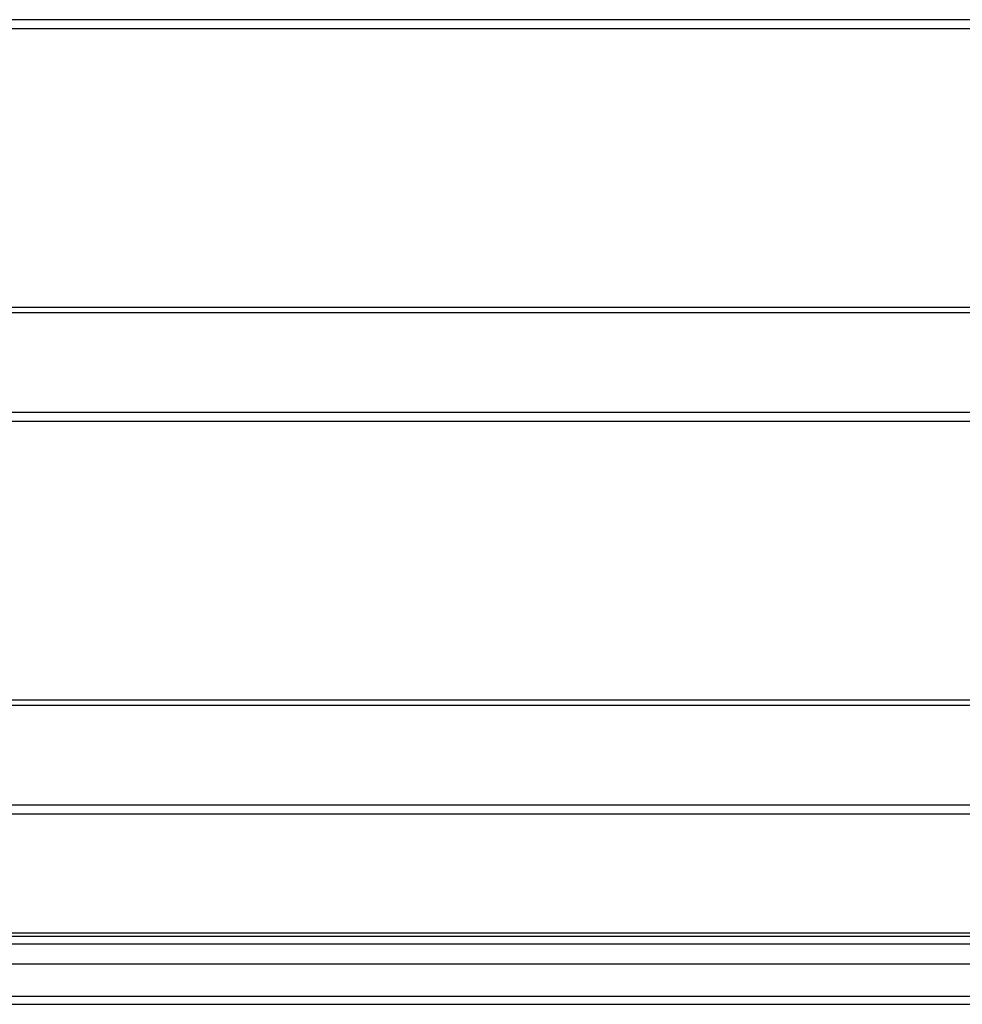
# Model space of a CAD drawing. Header units: inches. Extents: x 32 to 80, y 14.9 to 43.2.
# Tile 39 of 63: x 56 to 68, y 16.1 to 28.6. Entities that reach past the tile are written whole.
import ezdxf

# ---------------------------------------------------------------- set-up
doc = ezdxf.new("R2010")
doc.units = ezdxf.units.IN
doc.header["$MEASUREMENT"] = 0
doc.layers.add('Visible Edges(ANSI)', color=7, linetype='Continuous', lineweight=25)
doc.layers.add('Visible Tangent Edges(ANSI)', color=7, linetype='Continuous', lineweight=25)

msp = doc.modelspace()

# ---------------------------------------------------------------- linework, layer by layer
at = {"layer": 'Visible Edges(ANSI)'}
for p, q in [((78.536, 28.488), (42.536, 28.488)), ((42.536, 24.945), (78.536, 24.945)), ((78.536, 23.488), (42.536, 23.488)), ((42.536, 19.945), (78.536, 19.945)), ((78.536, 18.488), (42.536, 18.488)), ((32.933, 16.934), (79.139, 16.934)), ((79.327, 16.579), (32.745, 16.579)), ((79.937, 16.067), (32.902, 16.067))]:
    msp.add_line(p, q, dxfattribs=at)
at = {"layer": 'Visible Tangent Edges(ANSI)'}
for p, q in [((78.536, 28.605), (42.536, 28.605)), ((42.536, 24.875), (78.536, 24.875)), ((78.536, 23.605), (42.536, 23.605)), ((42.536, 19.875), (78.536, 19.875)), ((78.536, 18.605), (42.536, 18.605)), ((47.161, 16.979), (73.911, 16.979)), ((79.269, 16.835), (32.803, 16.835)), ((79.937, 16.166), (32.135, 16.166))]:
    msp.add_line(p, q, dxfattribs=at)

doc.saveas('drawing.dxf')
